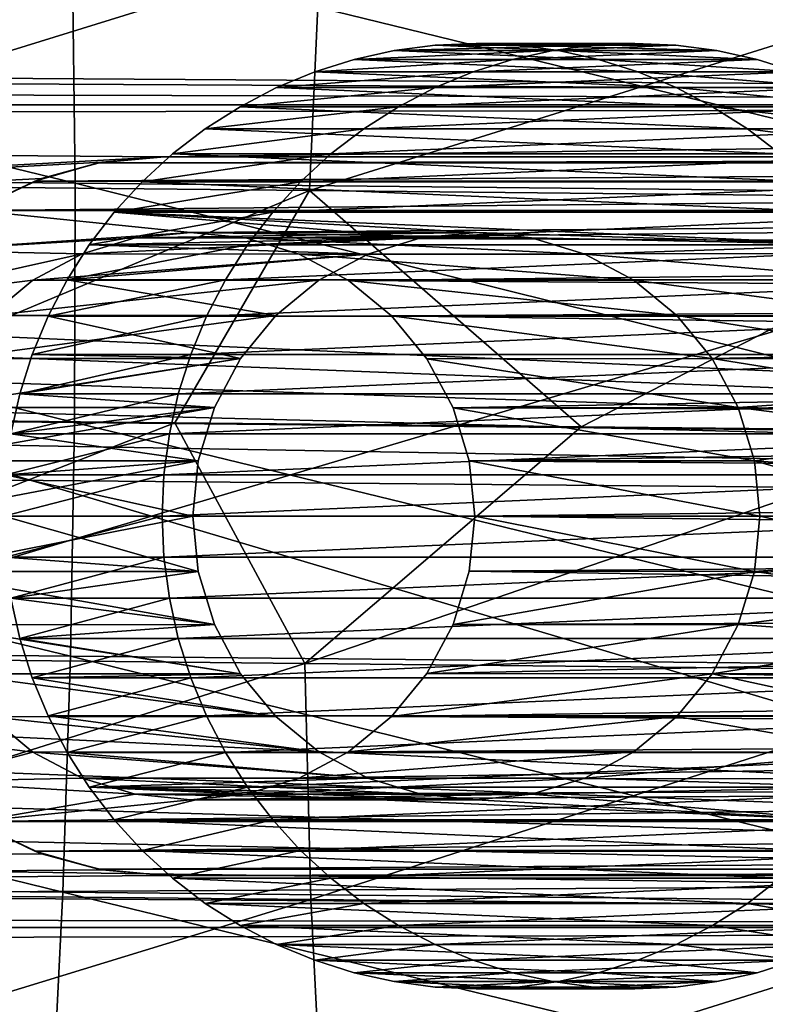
# Model space of a CAD drawing. Header units: metres. Extents: x -22 to 237, y -22 to 22.
# Tile 27 of 80: x 69.79 to 73.73, y -2.58 to 2.63. Entities that reach past the tile are written whole.
import ezdxf

# ---------------------------------------------------------------- set-up
doc = ezdxf.new("R2010")
doc.units = ezdxf.units.M
doc.layers.add('solid_KKK', color=7, linetype='CONTINUOUS')

msp = doc.modelspace()

# ---------------------------------------------------------------- linework, layer by layer
at = {"layer": 'solid_KKK'}
for points in [[(120.987495, -15, 265.399994), (120.987495, 15, 265.399994), (19.974985, 15, 265.399994)], [(120.987495, -15, 265.399994), (19.974985, 15, 265.399994), (19.974985, -15, 265.399994)], [(19.974985, -15, 250.300003), (19.974985, 15, 250.300003), (120.987495, 15, 250.300003)], [(19.974985, -15, 250.300003), (120.987495, 15, 250.300003), (120.987495, -15, 250.300003)], [(35.75, 4.327918, 130.940109), (91.050003, 4.32792, 130.940109), (91.050003, 2.17512, 130.610306)], [(35.75, 2.175119, 173.389694), (91.050003, 2.17512, 173.389694), (91.050003, 4.32792, 173.059891)], [(35.75, 4.327918, 173.059891), (35.75, 2.175119, 173.389694), (91.050003, 4.32792, 173.059891)], [(42.755779, 2.491517, 130.644852), (35.75, 4.327918, 130.940109), (91.050003, 2.17512, 130.610306)], [(64.716782, 1.815806, 641.302856), (70.078957, 1.760972, 640.820801), (64.717232, 3.064319, 641.074524)], [(70.078957, 1.760972, 640.820801), (70.063133, 3.009651, 640.593994), (64.717232, 3.064319, 641.074524)], [(67.513062, 3.009812, 620.357605), (71.373985, 2.97038, 619.730347), (67.472107, 1.761136, 620.133911)], [(71.373985, 2.97038, 619.730347), (71.317169, 1.721866, 619.509216), (67.472107, 1.761136, 620.133911)], [(75.393089, 1.706698, 639.957458), (75.361137, 2.955542, 639.733276), (70.063133, 3.009651, 640.593994)], [(70.078957, 1.760972, 640.820801), (75.393089, 1.706698, 639.957458), (70.063133, 3.009651, 640.593994)], [(71.373985, 2.97038, 619.730347), (75.180336, 2.931556, 618.829224), (71.317169, 1.721866, 619.509216)], [(75.180336, 2.931556, 618.829224), (75.107872, 1.683201, 618.611816), (71.317169, 1.721866, 619.509216)], [(71.981537, 2.490483, 216.533524), (72.819122, 2.490483, 240.518906), (73.036911, 2.5, 240.511292)], [(72.199326, 2.5, 216.525925), (71.981537, 2.490483, 216.533524), (73.036911, 2.5, 240.511292)], [(72.417114, 2.490483, 216.518311), (71.981537, 2.490483, 216.533524), (72.199326, 2.5, 216.525925)], [(72.199326, 2.5, 216.525925), (73.036911, 2.5, 240.511292), (73.2547, 2.490483, 240.503693)], [(72.417114, 2.490483, 216.518311), (72.199326, 2.5, 216.525925), (73.2547, 2.490483, 240.503693)], [(73.2547, 2.490483, 240.503693), (73.036911, 2.5, 240.511292), (72.819122, 2.490483, 240.518906)], [(43.162251, 2.423865, 130.63707), (42.755779, 2.491517, 130.644852), (91.050003, 2.17512, 130.610306)], [(71.552643, 2.414803, 216.548508), (72.390236, 2.414803, 240.533875), (72.60302, 2.46201, 240.526443)], [(71.765434, 2.46201, 216.541077), (71.552643, 2.414803, 216.548508), (72.60302, 2.46201, 240.526443)], [(72.846008, 2.414803, 216.503342), (71.552643, 2.414803, 216.548508), (71.765434, 2.46201, 216.541077)], [(71.765434, 2.46201, 216.541077), (72.60302, 2.46201, 240.526443), (72.819122, 2.490483, 240.518906)], [(71.981537, 2.490483, 216.533524), (71.765434, 2.46201, 216.541077), (72.819122, 2.490483, 240.518906)], [(72.633217, 2.46201, 216.510773), (71.765434, 2.46201, 216.541077), (71.981537, 2.490483, 216.533524)], [(72.846008, 2.414803, 216.503342), (71.765434, 2.46201, 216.541077), (72.633217, 2.46201, 216.510773)], [(72.633217, 2.46201, 216.510773), (71.981537, 2.490483, 216.533524), (72.417114, 2.490483, 216.518311)], [(73.470802, 2.46201, 240.49614), (72.60302, 2.46201, 240.526443), (72.390236, 2.414803, 240.533875)], [(73.683594, 2.414803, 240.488708), (73.470802, 2.46201, 240.49614), (72.390236, 2.414803, 240.533875)], [(72.417114, 2.490483, 216.518311), (73.2547, 2.490483, 240.503693), (73.470802, 2.46201, 240.49614)], [(72.633217, 2.46201, 216.510773), (72.417114, 2.490483, 216.518311), (73.470802, 2.46201, 240.49614)], [(73.2547, 2.490483, 240.503693), (72.819122, 2.490483, 240.518906), (72.60302, 2.46201, 240.526443)], [(73.470802, 2.46201, 240.49614), (73.2547, 2.490483, 240.503693), (72.60302, 2.46201, 240.526443)], [(72.633217, 2.46201, 216.510773), (73.470802, 2.46201, 240.49614), (73.683594, 2.414803, 240.488708)], [(72.846008, 2.414803, 216.503342), (72.633217, 2.46201, 216.510773), (73.683594, 2.414803, 240.488708)], [(43.552532, 2.290174, 130.62233), (43.162251, 2.423865, 130.63707), (91.050003, 2.17512, 130.610306)], [(71.344788, 2.349223, 216.555756), (72.182373, 2.349223, 240.541138), (72.390236, 2.414803, 240.533875)], [(71.552643, 2.414803, 216.548508), (71.344788, 2.349223, 216.555756), (72.390236, 2.414803, 240.533875)], [(73.053864, 2.349223, 216.496078), (71.344788, 2.349223, 216.555756), (71.552643, 2.414803, 216.548508)], [(73.053864, 2.349223, 216.496078), (71.552643, 2.414803, 216.548508), (72.846008, 2.414803, 216.503342)], [(73.683594, 2.414803, 240.488708), (72.390236, 2.414803, 240.533875), (72.182373, 2.349223, 240.541138)], [(73.891449, 2.349223, 240.481461), (73.683594, 2.414803, 240.488708), (72.182373, 2.349223, 240.541138)], [(72.846008, 2.414803, 216.503342), (73.683594, 2.414803, 240.488708), (73.891449, 2.349223, 240.481461)], [(73.053864, 2.349223, 216.496078), (72.846008, 2.414803, 216.503342), (73.891449, 2.349223, 240.481461)], [(71.143433, 2.265769, 216.56279), (71.981026, 2.265769, 240.548172), (72.182373, 2.349223, 240.541138)], [(71.344788, 2.349223, 216.555756), (71.143433, 2.265769, 216.56279), (72.182373, 2.349223, 240.541138)], [(73.255219, 2.265769, 216.489044), (71.143433, 2.265769, 216.56279), (71.344788, 2.349223, 216.555756)], [(73.255219, 2.265769, 216.489044), (71.344788, 2.349223, 216.555756), (73.053864, 2.349223, 216.496078)], [(73.891449, 2.349223, 240.481461), (72.182373, 2.349223, 240.541138), (71.981026, 2.265769, 240.548172)], [(74.092804, 2.265769, 240.474426), (73.891449, 2.349223, 240.481461), (71.981026, 2.265769, 240.548172)], [(73.053864, 2.349223, 216.496078), (73.891449, 2.349223, 240.481461), (74.092804, 2.265769, 240.474426)], [(73.255219, 2.265769, 216.489044), (73.053864, 2.349223, 216.496078), (74.092804, 2.265769, 240.474426)], [(43.916218, 2.09367, 130.602188), (43.552532, 2.290174, 130.62233), (91.050003, 2.17512, 130.610306)], [(70.950111, 2.165074, 216.569534), (71.787704, 2.165074, 240.554916), (71.981026, 2.265769, 240.548172)], [(71.143433, 2.265769, 216.56279), (70.950111, 2.165074, 216.569534), (71.981026, 2.265769, 240.548172)], [(73.44854, 2.165074, 216.4823), (70.950111, 2.165074, 216.569534), (71.143433, 2.265769, 216.56279)], [(73.44854, 2.165074, 216.4823), (71.143433, 2.265769, 216.56279), (73.255219, 2.265769, 216.489044)], [(74.092804, 2.265769, 240.474426), (71.981026, 2.265769, 240.548172), (71.787704, 2.165074, 240.554916)], [(74.286125, 2.165074, 240.467682), (74.092804, 2.265769, 240.474426), (71.787704, 2.165074, 240.554916)], [(73.255219, 2.265769, 216.489044), (74.092804, 2.265769, 240.474426), (74.286125, 2.165074, 240.467682)], [(73.44854, 2.165074, 216.4823), (73.255219, 2.265769, 216.489044), (74.286125, 2.165074, 240.467682)], [(35.75, 2.175119, 173.389694), (70.550003, 1.9, 173.415878), (91.050003, 2.17512, 173.389694)], [(35.75, 2.175119, 173.389694), (35.75, 0, 173.5), (70.550003, 1.9, 173.415878)], [(43.916218, 2.09367, 130.602188), (91.050003, 2.17512, 130.610306), (91.050003, 0, 130.5)], [(70.550003, 1.9, 173.415878), (85.050003, 1.9, 173.415878), (91.050003, 2.17512, 173.389694)], [(70.766289, 2.0479, 216.575958), (71.603874, 2.0479, 240.56134), (71.787704, 2.165074, 240.554916)], [(70.950111, 2.165074, 216.569534), (70.766289, 2.0479, 216.575958), (71.787704, 2.165074, 240.554916)], [(73.632362, 2.0479, 216.475876), (70.766289, 2.0479, 216.575958), (70.950111, 2.165074, 216.569534)], [(73.632362, 2.0479, 216.475876), (70.950111, 2.165074, 216.569534), (73.44854, 2.165074, 216.4823)], [(74.286125, 2.165074, 240.467682), (71.787704, 2.165074, 240.554916), (71.603874, 2.0479, 240.56134)], [(74.469948, 2.0479, 240.461258), (74.286125, 2.165074, 240.467682), (71.603874, 2.0479, 240.56134)], [(73.44854, 2.165074, 216.4823), (74.286125, 2.165074, 240.467682), (74.469948, 2.0479, 240.461258)], [(73.632362, 2.0479, 216.475876), (73.44854, 2.165074, 216.4823), (74.469948, 2.0479, 240.461258)], [(44.242939, 1.839553, 130.578842), (43.916218, 2.09367, 130.602188), (91.050003, 0, 130.5)], [(70.593361, 1.91513, 216.582001), (71.430946, 1.91513, 240.567383), (71.603874, 2.0479, 240.56134)], [(70.766289, 2.0479, 216.575958), (70.593361, 1.91513, 216.582001), (71.603874, 2.0479, 240.56134)], [(73.80529, 1.91513, 216.469833), (70.593361, 1.91513, 216.582001), (70.766289, 2.0479, 216.575958)], [(73.80529, 1.91513, 216.469833), (70.766289, 2.0479, 216.575958), (73.632362, 2.0479, 216.475876)], [(74.469948, 2.0479, 240.461258), (71.603874, 2.0479, 240.56134), (71.430946, 1.91513, 240.567383)], [(74.642876, 1.91513, 240.455215), (74.469948, 2.0479, 240.461258), (71.430946, 1.91513, 240.567383)], [(73.632362, 2.0479, 216.475876), (74.469948, 2.0479, 240.461258), (74.642876, 1.91513, 240.455215)], [(73.80529, 1.91513, 216.469833), (73.632362, 2.0479, 216.475876), (74.642876, 1.91513, 240.455215)], [(35.75, 0, 173.5), (70.220161, 1.871143, 173.418427), (70.550003, 1.9, 173.415878)], [(70.201225, 1.867707, 173.217957), (70.550003, 1.9, 173.215088), (70.220161, 1.871143, 173.418427)], [(70.201225, 1.867707, 173.217957), (85.398773, 1.867707, 173.217957), (85.050003, 1.9, 173.215088)], [(70.201225, 1.867707, 173.217957), (85.050003, 1.9, 173.215088), (70.550003, 1.9, 173.215088)], [(70.550003, 1.9, 173.215088), (70.550003, 1.9, 173.415878), (70.220161, 1.871143, 173.418427)], [(70.432632, 1.767767, 216.587616), (71.270226, 1.767767, 240.572998), (71.430946, 1.91513, 240.567383)], [(70.593361, 1.91513, 216.582001), (70.432632, 1.767767, 216.587616), (71.430946, 1.91513, 240.567383)], [(73.966019, 1.767767, 216.464218), (70.432632, 1.767767, 216.587616), (70.593361, 1.91513, 216.582001)], [(85.050003, 1.9, 173.215088), (85.050003, 1.9, 173.415878), (70.550003, 1.9, 173.415878)], [(70.550003, 1.9, 173.215088), (85.050003, 1.9, 173.215088), (70.550003, 1.9, 173.415878)], [(73.966019, 1.767767, 216.464218), (70.593361, 1.91513, 216.582001), (73.80529, 1.91513, 216.469833)], [(74.642876, 1.91513, 240.455215), (71.430946, 1.91513, 240.567383), (71.270226, 1.767767, 240.572998)], [(74.803604, 1.767767, 240.4496), (74.642876, 1.91513, 240.455215), (71.270226, 1.767767, 240.572998)], [(35.75, 0, 173.5), (69.900421, 1.785504, 173.425735), (70.220161, 1.871143, 173.418427)], [(44.523323, 1.53493, 130.554855), (44.242939, 1.839553, 130.578842), (91.050003, 0, 130.5)], [(69.864342, 1.771956, 173.226166), (70.201225, 1.867707, 173.217957), (69.900421, 1.785504, 173.425735)], [(69.864342, 1.771956, 173.226166), (85.735657, 1.771956, 173.226166), (85.398773, 1.867707, 173.217957)], [(69.864342, 1.771956, 173.226166), (85.398773, 1.867707, 173.217957), (70.201225, 1.867707, 173.217957)], [(70.201225, 1.867707, 173.217957), (70.220161, 1.871143, 173.418427), (69.900421, 1.785504, 173.425735)], [(35.75, 0, 173.5), (69.600082, 1.645496, 173.436935), (69.900421, 1.785504, 173.425735)], [(64.716782, 1.815806, 641.302856), (64.707947, 0.550181, 641.379089), (70.075569, 0.495292, 640.896545)], [(64.716782, 1.815806, 641.302856), (70.075569, 0.495292, 640.896545), (70.078957, 1.760972, 640.820801)], [(69.550323, 1.615748, 173.238632), (69.864342, 1.771956, 173.226166), (69.600082, 1.645496, 173.436935)], [(69.550323, 1.615748, 173.238632), (86.049675, 1.615748, 173.238632), (85.735657, 1.771956, 173.226166)], [(69.550323, 1.615748, 173.238632), (85.735657, 1.771956, 173.226166), (69.864342, 1.771956, 173.226166)], [(69.864342, 1.771956, 173.226166), (69.900421, 1.785504, 173.425735), (69.600082, 1.645496, 173.436935)], [(67.472107, 1.761136, 620.133911), (71.317169, 1.721866, 619.509216), (68.439026, 0.515802, 619.927551)], [(71.317169, 1.721866, 619.509216), (70.604477, 0.493687, 619.569641), (68.439026, 0.515802, 619.927551)], [(70.078957, 1.760972, 640.820801), (70.075569, 0.495292, 640.896545), (75.395088, 0.440963, 640.032349)], [(70.078957, 1.760972, 640.820801), (75.395088, 0.440963, 640.032349), (75.393089, 1.706698, 639.957458)], [(70.285362, 1.606945, 216.592758), (71.122948, 1.606945, 240.57814), (71.270226, 1.767767, 240.572998)], [(70.432632, 1.767767, 216.587616), (70.285362, 1.606945, 216.592758), (71.270226, 1.767767, 240.572998)], [(74.113289, 1.606945, 216.459076), (70.285362, 1.606945, 216.592758), (70.432632, 1.767767, 216.587616)], [(74.113289, 1.606945, 216.459076), (70.432632, 1.767767, 216.587616), (73.966019, 1.767767, 216.464218)], [(71.317169, 1.721866, 619.509216), (72.753761, 0.471753, 619.124817), (70.604477, 0.493687, 619.569641)], [(74.803604, 1.767767, 240.4496), (71.270226, 1.767767, 240.572998), (71.122948, 1.606945, 240.57814)], [(74.950874, 1.606945, 240.444458), (74.803604, 1.767767, 240.4496), (71.122948, 1.606945, 240.57814)], [(71.317169, 1.721866, 619.509216), (75.107872, 1.683201, 618.611816), (72.753761, 0.471753, 619.124817)], [(75.107872, 1.683201, 618.611816), (74.883385, 0.450036, 618.593811), (72.753761, 0.471753, 619.124817)], [(69.269989, 1.404131, 173.253662), (70.688332, 1.5, 173.247116), (69.550323, 1.615748, 173.238632)], [(69.550323, 1.615748, 173.238632), (70.688332, 1.5, 173.247116), (86.049675, 1.615748, 173.238632)], [(86.049675, 1.615748, 173.238632), (70.688332, 1.5, 173.247116), (70.981171, 1.47112, 173.24913)], [(86.049675, 1.615748, 173.238632), (70.981171, 1.47112, 173.24913), (86.330009, 1.404131, 173.253662)], [(70.285362, 1.606945, 216.592758), (71.906837, 1.471168, 216.536133), (70.152672, 1.433909, 216.597382)], [(70.152672, 1.433909, 216.597382), (70.990257, 1.433909, 240.582764), (71.122948, 1.606945, 240.57814)], [(70.285362, 1.606945, 216.592758), (70.152672, 1.433909, 216.597382), (71.122948, 1.606945, 240.57814)], [(70.285362, 1.606945, 216.592758), (72.199326, 1.5, 216.525925), (71.906837, 1.471168, 216.536133)], [(74.245979, 1.433909, 216.454453), (72.199326, 1.5, 216.525925), (70.285362, 1.606945, 216.592758)], [(74.245979, 1.433909, 216.454453), (70.285362, 1.606945, 216.592758), (74.113289, 1.606945, 216.459076)], [(74.950874, 1.606945, 240.444458), (71.122948, 1.606945, 240.57814), (70.990257, 1.433909, 240.582764)], [(75.083565, 1.433909, 240.439835), (74.950874, 1.606945, 240.444458), (70.990257, 1.433909, 240.582764)], [(44.749443, 1.188465, 130.532867), (44.523323, 1.53493, 130.554855), (91.050003, 0, 130.5)], [(69.269989, 1.404131, 173.253662), (70.395782, 1.471283, 173.24913), (70.688332, 1.5, 173.247116)], [(69.269989, 1.404131, 173.253662), (70.114578, 1.386104, 173.254852), (70.395782, 1.471283, 173.24913)], [(71.906837, 1.471168, 216.536133), (70.395782, 1.471283, 173.24913), (70.114578, 1.386104, 173.254852)], [(71.625648, 1.385814, 216.545944), (71.906837, 1.471168, 216.536133), (70.114578, 1.386104, 173.254852)], [(70.152672, 1.433909, 216.597382), (71.906837, 1.471168, 216.536133), (71.625648, 1.385814, 216.545944)], [(72.199326, 1.5, 216.525925), (70.688332, 1.5, 173.247116), (70.395782, 1.471283, 173.24913)], [(71.906837, 1.471168, 216.536133), (72.199326, 1.5, 216.525925), (70.395782, 1.471283, 173.24913)], [(72.491814, 1.471168, 216.515701), (70.981171, 1.47112, 173.24913), (70.688332, 1.5, 173.247116)], [(72.199326, 1.5, 216.525925), (72.491814, 1.471168, 216.515701), (70.688332, 1.5, 173.247116)], [(72.491814, 1.471168, 216.515701), (72.772995, 1.385814, 216.50589), (70.981171, 1.47112, 173.24913)], [(72.772995, 1.385814, 216.50589), (71.263107, 1.385628, 173.254883), (70.981171, 1.47112, 173.24913)], [(86.330009, 1.404131, 173.253662), (70.981171, 1.47112, 173.24913), (71.263107, 1.385628, 173.254883)], [(74.245979, 1.433909, 216.454453), (72.491814, 1.471168, 216.515701), (72.199326, 1.5, 216.525925)], [(74.245979, 1.433909, 216.454453), (72.772995, 1.385814, 216.50589), (72.491814, 1.471168, 216.515701)], [(70.152672, 1.433909, 216.597382), (71.625648, 1.385814, 216.545944), (70.035568, 1.249973, 216.601471)], [(70.035568, 1.249973, 216.601471), (70.873154, 1.249973, 240.586853), (70.990257, 1.433909, 240.582764)], [(70.152672, 1.433909, 216.597382), (70.035568, 1.249973, 216.601471), (70.990257, 1.433909, 240.582764)], [(75.083565, 1.433909, 240.439835), (70.990257, 1.433909, 240.582764), (70.873154, 1.249973, 240.586853)], [(75.200668, 1.249973, 240.435745), (75.083565, 1.433909, 240.439835), (70.873154, 1.249973, 240.586853)], [(74.363083, 1.249973, 216.450363), (72.772995, 1.385814, 216.50589), (74.245979, 1.433909, 216.454453)], [(69.033493, 1.144637, 173.269226), (70.114578, 1.386104, 173.254852), (69.269989, 1.404131, 173.253662)], [(69.033493, 1.144637, 173.269226), (69.855392, 1.247667, 173.263428), (70.114578, 1.386104, 173.254852)], [(71.625648, 1.385814, 216.545944), (70.114578, 1.386104, 173.254852), (69.855392, 1.247667, 173.263428)], [(71.366508, 1.24722, 216.555008), (71.625648, 1.385814, 216.545944), (69.855392, 1.247667, 173.263428)], [(70.035568, 1.249973, 216.601471), (71.625648, 1.385814, 216.545944), (71.366508, 1.24722, 216.555008)], [(86.330009, 1.404131, 173.253662), (71.263107, 1.385628, 173.254883), (71.523186, 1.2467, 173.263489)], [(72.772995, 1.385814, 216.50589), (73.032143, 1.24722, 216.496841), (71.263107, 1.385628, 173.254883)], [(73.032143, 1.24722, 216.496841), (71.523186, 1.2467, 173.263489), (71.263107, 1.385628, 173.254883)], [(86.330009, 1.404131, 173.253662), (71.523186, 1.2467, 173.263489), (86.566505, 1.144637, 173.269226)], [(74.363083, 1.249973, 216.450363), (73.032143, 1.24722, 216.496841), (72.772995, 1.385814, 216.50589)], [(70.035568, 1.249973, 216.601471), (71.139313, 1.06066, 216.562927), (69.934937, 1.056534, 216.604996)], [(69.934937, 1.056534, 216.604996), (70.772522, 1.056534, 240.590378), (70.873154, 1.249973, 240.586853)], [(70.035568, 1.249973, 216.601471), (69.934937, 1.056534, 216.604996), (70.873154, 1.249973, 240.586853)], [(70.035568, 1.249973, 216.601471), (71.366508, 1.24722, 216.555008), (71.139313, 1.06066, 216.562927)], [(75.200668, 1.249973, 240.435745), (70.873154, 1.249973, 240.586853), (70.772522, 1.056534, 240.590378)], [(75.3013, 1.056534, 240.43222), (75.200668, 1.249973, 240.435745), (70.772522, 1.056534, 240.590378)], [(74.463715, 1.056534, 216.446838), (73.032143, 1.24722, 216.496841), (74.363083, 1.249973, 216.450363)], [(69.033493, 1.144637, 173.269226), (69.628151, 1.061198, 173.273544), (69.855392, 1.247667, 173.263428)], [(71.366508, 1.24722, 216.555008), (69.855392, 1.247667, 173.263428), (69.628151, 1.061198, 173.273544)], [(71.139313, 1.06066, 216.562927), (71.366508, 1.24722, 216.555008), (69.628151, 1.061198, 173.273544)], [(73.032143, 1.24722, 216.496841), (73.259338, 1.06066, 216.488907), (71.523186, 1.2467, 173.263489)], [(73.259338, 1.06066, 216.488907), (71.751175, 1.059712, 173.273621), (71.523186, 1.2467, 173.263489)], [(86.566505, 1.144637, 173.269226), (71.523186, 1.2467, 173.263489), (71.751175, 1.059712, 173.273621)], [(74.463715, 1.056534, 216.446838), (73.259338, 1.06066, 216.488907), (73.032143, 1.24722, 216.496841)], [(44.915062, 0.81021, 130.515274), (44.749443, 1.188465, 130.532867), (91.050003, 0, 130.5)], [(86.566505, 1.144637, 173.269226), (71.751175, 1.059712, 173.273621), (86.751099, 0.846319, 173.283173)], [(71.139313, 1.06066, 216.562927), (69.628151, 1.061198, 173.273544), (69.441628, 0.833828, 173.283676)], [(70.952866, 0.833326, 216.569443), (71.139313, 1.06066, 216.562927), (69.441628, 0.833828, 173.283676)], [(69.934937, 1.056534, 216.604996), (70.952866, 0.833326, 216.569443), (69.851532, 0.855059, 216.60791)], [(69.851532, 0.855059, 216.60791), (70.689117, 0.855059, 240.593277), (70.772522, 1.056534, 240.590378)], [(69.934937, 1.056534, 216.604996), (69.851532, 0.855059, 216.60791), (70.772522, 1.056534, 240.590378)], [(69.934937, 1.056534, 216.604996), (71.139313, 1.06066, 216.562927), (70.952866, 0.833326, 216.569443)], [(75.3013, 1.056534, 240.43222), (70.772522, 1.056534, 240.590378), (70.689117, 0.855059, 240.593277)], [(75.384705, 0.855059, 240.429306), (75.3013, 1.056534, 240.43222), (70.689117, 0.855059, 240.593277)], [(73.259338, 1.06066, 216.488907), (73.445786, 0.833326, 216.482391), (71.751175, 1.059712, 173.273621)], [(73.445786, 0.833326, 216.482391), (71.93811, 0.832054, 173.283737), (71.751175, 1.059712, 173.273621)], [(86.751099, 0.846319, 173.283173), (71.751175, 1.059712, 173.273621), (71.93811, 0.832054, 173.283737)], [(74.547119, 0.855059, 216.443924), (73.445786, 0.833326, 216.482391), (73.259338, 1.06066, 216.488907)], [(74.547119, 0.855059, 216.443924), (73.259338, 1.06066, 216.488907), (74.463715, 1.056534, 216.446838)], [(70.952866, 0.833326, 216.569443), (69.441628, 0.833828, 173.283676), (69.30304, 0.574345, 173.292252)], [(70.814354, 0.574023, 216.57428), (70.952866, 0.833326, 216.569443), (69.30304, 0.574345, 173.292252)], [(69.851532, 0.855059, 216.60791), (70.952866, 0.833326, 216.569443), (69.785995, 0.647075, 216.610199)], [(69.785995, 0.647075, 216.610199), (70.623581, 0.647075, 240.595566), (70.689117, 0.855059, 240.593277)], [(69.851532, 0.855059, 216.60791), (69.785995, 0.647075, 216.610199), (70.689117, 0.855059, 240.593277)], [(69.785995, 0.647075, 216.610199), (70.952866, 0.833326, 216.569443), (70.814354, 0.574023, 216.57428)], [(75.384705, 0.855059, 240.429306), (70.689117, 0.855059, 240.593277), (70.623581, 0.647075, 240.595566)], [(75.450241, 0.647075, 240.427017), (75.384705, 0.855059, 240.429306), (70.623581, 0.647075, 240.595566)], [(86.751099, 0.846319, 173.283173), (71.93811, 0.832054, 173.283737), (72.076775, 0.57273, 173.292297)], [(73.445786, 0.833326, 216.482391), (73.584297, 0.574023, 216.477554), (71.93811, 0.832054, 173.283737)], [(86.751099, 0.846319, 173.283173), (72.076775, 0.57273, 173.292297), (86.877663, 0.519305, 173.293671)], [(74.612656, 0.647075, 216.441635), (73.445786, 0.833326, 216.482391), (74.547119, 0.855059, 216.443924)], [(74.612656, 0.647075, 216.441635), (73.584297, 0.574023, 216.477554), (73.445786, 0.833326, 216.482391)], [(45.016056, 0.410544, 130.503922), (44.915062, 0.81021, 130.515274), (91.050003, 0, 130.5)], [(73.584297, 0.574023, 216.477554), (72.076775, 0.57273, 173.292297), (71.93811, 0.832054, 173.283737)], [(69.785995, 0.647075, 216.610199), (70.814354, 0.574023, 216.57428), (69.738815, 0.434157, 216.611847)], [(69.738815, 0.434157, 216.611847), (70.576401, 0.434157, 240.597214), (70.623581, 0.647075, 240.595566)], [(69.785995, 0.647075, 216.610199), (69.738815, 0.434157, 216.611847), (70.623581, 0.647075, 240.595566)], [(75.450241, 0.647075, 240.427017), (70.623581, 0.647075, 240.595566), (70.576401, 0.434157, 240.597214)], [(75.497421, 0.434157, 240.425369), (75.450241, 0.647075, 240.427017), (70.576401, 0.434157, 240.597214)], [(74.659836, 0.434157, 216.440002), (73.584297, 0.574023, 216.477554), (74.612656, 0.647075, 216.441635)], [(70.814354, 0.574023, 216.57428), (69.30304, 0.574345, 173.292252), (69.217728, 0.292787, 173.297989)], [(70.72905, 0.292667, 216.577255), (70.814354, 0.574023, 216.57428), (69.217728, 0.292787, 173.297989)], [(69.738815, 0.434157, 216.611847), (70.814354, 0.574023, 216.57428), (70.72905, 0.292667, 216.577255)], [(73.584297, 0.574023, 216.477554), (73.669594, 0.292667, 216.474579), (72.076775, 0.57273, 173.292297)], [(74.659836, 0.434157, 216.440002), (73.669594, 0.292667, 216.474579), (73.584297, 0.574023, 216.477554)], [(64.69136, -0.685103, 641.30603), (70.053795, -0.73994, 640.823975), (64.707947, 0.550181, 641.379089)], [(70.053795, -0.73994, 640.823975), (70.075569, 0.495292, 640.896545), (64.707947, 0.550181, 641.379089)], [(73.669594, 0.292667, 216.474579), (72.16201, 0.291823, 173.298004), (72.076775, 0.57273, 173.292297)], [(86.877663, 0.519305, 173.293671), (72.076775, 0.57273, 173.292297), (72.16201, 0.291823, 173.298004)], [(68.439026, 0.515802, 619.927551), (70.604477, 0.493687, 619.569641), (67.446945, -0.739776, 620.137024)], [(70.604477, 0.493687, 619.569641), (71.292259, -0.779048, 619.512329), (67.446945, -0.739776, 620.137024)], [(70.053795, -0.73994, 640.823975), (75.368187, -0.794216, 639.960571), (70.075569, 0.495292, 640.896545)], [(75.368187, -0.794216, 639.960571), (75.395088, 0.440963, 640.032349), (70.075569, 0.495292, 640.896545)], [(70.604477, 0.493687, 619.569641), (72.753761, 0.471753, 619.124817), (71.292259, -0.779048, 619.512329)], [(72.753761, 0.471753, 619.124817), (74.883385, 0.450036, 618.593811), (71.292259, -0.779048, 619.512329)], [(86.877663, 0.519305, 173.293671), (72.16201, 0.291823, 173.298004), (86.941925, 0.175002, 173.299286)], [(69.738815, 0.434157, 216.611847), (70.72905, 0.292667, 216.577255), (69.710358, 0.217932, 216.612839)], [(69.710358, 0.217932, 216.612839), (70.547951, 0.217932, 240.598221), (70.576401, 0.434157, 240.597214)], [(69.738815, 0.434157, 216.611847), (69.710358, 0.217932, 216.612839), (70.576401, 0.434157, 240.597214)], [(75.497421, 0.434157, 240.425369), (70.576401, 0.434157, 240.597214), (70.547951, 0.217932, 240.598221)], [(75.525879, 0.217932, 240.424377), (75.497421, 0.434157, 240.425369), (70.547951, 0.217932, 240.598221)], [(74.883385, 0.450036, 618.593811), (75.083214, -0.817716, 618.614868), (71.292259, -0.779048, 619.512329)], [(74.688293, 0.217932, 216.438995), (73.669594, 0.292667, 216.474579), (74.659836, 0.434157, 216.440002)], [(45.016056, 0.410544, 130.503922), (91.050003, 0, 130.5), (45.049999, 0, 130.5)], [(70.72905, 0.292667, 216.577255), (69.217728, 0.292787, 173.297989), (69.188927, 0, 173.300003)], [(70.72905, 0.292667, 216.577255), (69.188927, 0, 173.300003), (70.700241, 0, 216.578262)], [(69.710358, 0.217932, 216.612839), (70.72905, 0.292667, 216.577255), (70.700241, 0, 216.578262)], [(73.669594, 0.292667, 216.474579), (73.69841, 0, 216.473572), (72.16201, 0.291823, 173.298004)], [(72.16201, 0.291823, 173.298004), (73.69841, 0, 216.473572), (72.190758, 0, 173.300003)], [(86.941925, 0.175002, 173.299286), (72.16201, 0.291823, 173.298004), (72.190758, 0, 173.300003)], [(74.6978, 0, 216.438675), (73.69841, 0, 216.473572), (73.669594, 0.292667, 216.474579)], [(74.6978, 0, 216.438675), (73.669594, 0.292667, 216.474579), (74.688293, 0.217932, 216.438995)], [(69.710358, 0.217932, 216.612839), (70.700241, 0, 216.578262), (69.700851, 0, 216.613159)], [(69.700851, 0, 216.613159), (70.538437, 0, 240.598541), (70.547951, 0.217932, 240.598221)], [(69.710358, 0.217932, 216.612839), (69.700851, 0, 216.613159), (70.547951, 0.217932, 240.598221)], [(75.525879, 0.217932, 240.424377), (70.547951, 0.217932, 240.598221), (70.538437, 0, 240.598541)], [(75.535393, 0, 240.424042), (75.525879, 0.217932, 240.424377), (70.538437, 0, 240.598541)], [(86.941925, 0.175002, 173.299286), (72.190758, 0, 173.300003), (86.941925, -0.175012, 173.299286)], [(45.016064, -0.410486, 130.503922), (45.049999, 0, 130.5), (91.050003, -2.17512, 130.610306)], [(91.050003, -2.17512, 130.610306), (45.049999, 0, 130.5), (91.050003, 0, 130.5)], [(70.700241, 0, 216.578262), (69.188927, 0, 173.300003), (69.217728, -0.292787, 173.297989)], [(70.72905, -0.292667, 216.577255), (70.700241, 0, 216.578262), (69.217728, -0.292787, 173.297989)], [(69.700851, 0, 216.613159), (70.700241, 0, 216.578262), (70.72905, -0.292667, 216.577255)], [(69.710358, -0.217932, 216.612839), (69.700851, 0, 216.613159), (70.72905, -0.292667, 216.577255)], [(69.710358, -0.217932, 216.612839), (70.538437, 0, 240.598541), (69.700851, 0, 216.613159)], [(69.710358, -0.217932, 216.612839), (70.547951, -0.217932, 240.598221), (70.538437, 0, 240.598541)], [(70.547951, -0.217932, 240.598221), (75.535393, 0, 240.424042), (70.538437, 0, 240.598541)], [(70.547951, -0.217932, 240.598221), (75.525879, -0.217932, 240.424377), (75.535393, 0, 240.424042)], [(73.669594, -0.292667, 216.474579), (72.16201, -0.291823, 173.298004), (72.190758, 0, 173.300003)], [(86.941925, -0.175012, 173.299286), (72.190758, 0, 173.300003), (72.16201, -0.291823, 173.298004)], [(73.69841, 0, 216.473572), (73.669594, -0.292667, 216.474579), (72.190758, 0, 173.300003)], [(74.688293, -0.217932, 216.438995), (73.669594, -0.292667, 216.474579), (73.69841, 0, 216.473572)], [(74.688293, -0.217932, 216.438995), (73.69841, 0, 216.473572), (74.6978, 0, 216.438675)], [(86.941925, -0.175012, 173.299286), (72.16201, -0.291823, 173.298004), (86.877655, -0.519315, 173.293671)], [(69.738815, -0.434157, 216.611847), (69.710358, -0.217932, 216.612839), (70.72905, -0.292667, 216.577255)], [(69.738815, -0.434157, 216.611847), (70.547951, -0.217932, 240.598221), (69.710358, -0.217932, 216.612839)], [(69.738815, -0.434157, 216.611847), (70.576401, -0.434157, 240.597214), (70.547951, -0.217932, 240.598221)], [(70.547951, -0.217932, 240.598221), (70.576401, -0.434157, 240.597214), (75.525879, -0.217932, 240.424377)], [(70.576401, -0.434157, 240.597214), (75.497421, -0.434157, 240.425369), (75.525879, -0.217932, 240.424377)], [(74.688293, -0.217932, 216.438995), (74.659836, -0.434157, 216.440002), (73.669594, -0.292667, 216.474579)], [(70.814354, -0.574023, 216.57428), (70.72905, -0.292667, 216.577255), (69.217728, -0.292787, 173.297989)], [(70.814354, -0.574023, 216.57428), (69.217728, -0.292787, 173.297989), (69.30304, -0.574345, 173.292252)], [(69.738815, -0.434157, 216.611847), (70.72905, -0.292667, 216.577255), (70.814354, -0.574023, 216.57428)], [(73.669594, -0.292667, 216.474579), (72.076775, -0.57273, 173.292297), (72.16201, -0.291823, 173.298004)], [(86.877655, -0.519315, 173.293671), (72.16201, -0.291823, 173.298004), (72.076775, -0.57273, 173.292297)], [(73.669594, -0.292667, 216.474579), (73.584297, -0.574023, 216.477554), (72.076775, -0.57273, 173.292297)], [(74.659836, -0.434157, 216.440002), (73.584297, -0.574023, 216.477554), (73.669594, -0.292667, 216.474579)], [(44.915089, -0.810131, 130.515274), (45.016064, -0.410486, 130.503922), (91.050003, -2.17512, 130.610306)], [(69.785995, -0.647075, 216.610199), (69.738815, -0.434157, 216.611847), (70.814354, -0.574023, 216.57428)], [(69.785995, -0.647075, 216.610199), (70.576401, -0.434157, 240.597214), (69.738815, -0.434157, 216.611847)], [(69.785995, -0.647075, 216.610199), (70.623581, -0.647075, 240.595566), (70.576401, -0.434157, 240.597214)], [(70.576401, -0.434157, 240.597214), (70.623581, -0.647075, 240.595566), (75.497421, -0.434157, 240.425369)], [(70.623581, -0.647075, 240.595566), (75.450241, -0.647075, 240.427017), (75.497421, -0.434157, 240.425369)], [(74.659836, -0.434157, 216.440002), (74.612656, -0.647075, 216.441635), (73.584297, -0.574023, 216.477554)], [(86.877655, -0.519315, 173.293671), (72.076775, -0.57273, 173.292297), (71.93811, -0.832053, 173.283737)], [(86.877655, -0.519315, 173.293671), (71.93811, -0.832053, 173.283737), (86.751099, -0.846325, 173.283173)], [(73.584297, -0.574023, 216.477554), (71.93811, -0.832053, 173.283737), (72.076775, -0.57273, 173.292297)], [(70.952866, -0.833326, 216.569443), (70.814354, -0.574023, 216.57428), (69.30304, -0.574345, 173.292252)], [(70.952866, -0.833326, 216.569443), (69.30304, -0.574345, 173.292252), (69.441628, -0.833829, 173.283676)], [(69.785995, -0.647075, 216.610199), (70.814354, -0.574023, 216.57428), (70.952866, -0.833326, 216.569443)], [(73.584297, -0.574023, 216.477554), (73.445786, -0.833326, 216.482391), (71.93811, -0.832053, 173.283737)], [(74.612656, -0.647075, 216.441635), (73.445786, -0.833326, 216.482391), (73.584297, -0.574023, 216.477554)], [(69.851532, -0.855059, 216.60791), (69.785995, -0.647075, 216.610199), (70.952866, -0.833326, 216.569443)], [(69.851532, -0.855059, 216.60791), (70.623581, -0.647075, 240.595566), (69.785995, -0.647075, 216.610199)], [(69.851532, -0.855059, 216.60791), (70.689117, -0.855059, 240.593277), (70.623581, -0.647075, 240.595566)], [(70.623581, -0.647075, 240.595566), (70.689117, -0.855059, 240.593277), (75.450241, -0.647075, 240.427017)], [(70.689117, -0.855059, 240.593277), (75.384705, -0.855059, 240.429306), (75.450241, -0.647075, 240.427017)], [(74.612656, -0.647075, 216.441635), (74.547119, -0.855059, 216.443924), (73.445786, -0.833326, 216.482391)], [(64.666428, -1.933943, 641.080872), (70.012848, -1.988616, 640.600281), (64.69136, -0.685103, 641.30603)], [(70.012848, -1.988616, 640.600281), (70.053795, -0.73994, 640.823975), (64.69136, -0.685103, 641.30603)], [(67.446945, -0.739776, 620.137024), (71.292259, -0.779048, 619.512329), (67.462769, -1.988455, 620.363892)], [(71.292259, -0.779048, 619.512329), (71.324211, -2.027892, 619.736572), (67.462769, -1.988455, 620.363892)], [(70.012848, -1.988616, 640.600281), (75.311363, -2.04273, 639.739502), (70.053795, -0.73994, 640.823975)], [(75.311363, -2.04273, 639.739502), (75.368187, -0.794216, 639.960571), (70.053795, -0.73994, 640.823975)], [(71.292259, -0.779048, 619.512329), (75.083214, -0.817716, 618.614868), (71.324211, -2.027892, 619.736572)], [(44.749489, -1.188375, 130.532867), (44.915089, -0.810131, 130.515274), (91.050003, -2.17512, 130.610306)], [(75.083214, -0.817716, 618.614868), (75.131058, -2.066722, 618.835327), (71.324211, -2.027892, 619.736572)], [(73.445786, -0.833326, 216.482391), (71.751175, -1.059711, 173.273621), (71.93811, -0.832053, 173.283737)], [(86.751099, -0.846325, 173.283173), (71.93811, -0.832053, 173.283737), (71.751175, -1.059711, 173.273621)], [(71.139313, -1.06066, 216.562927), (70.952866, -0.833326, 216.569443), (69.441628, -0.833829, 173.283676)], [(71.139313, -1.06066, 216.562927), (69.441628, -0.833829, 173.283676), (69.628151, -1.061199, 173.273544)], [(69.851532, -0.855059, 216.60791), (70.952866, -0.833326, 216.569443), (71.139313, -1.06066, 216.562927)], [(69.934937, -1.056534, 216.604996), (69.851532, -0.855059, 216.60791), (71.139313, -1.06066, 216.562927)], [(69.934937, -1.056534, 216.604996), (70.689117, -0.855059, 240.593277), (69.851532, -0.855059, 216.60791)], [(69.934937, -1.056534, 216.604996), (70.772522, -1.056534, 240.590378), (70.689117, -0.855059, 240.593277)], [(70.689117, -0.855059, 240.593277), (70.772522, -1.056534, 240.590378), (75.384705, -0.855059, 240.429306)], [(70.772522, -1.056534, 240.590378), (75.3013, -1.056534, 240.43222), (75.384705, -0.855059, 240.429306)], [(73.445786, -0.833326, 216.482391), (73.259338, -1.06066, 216.488907), (71.751175, -1.059711, 173.273621)], [(86.751099, -0.846325, 173.283173), (71.751175, -1.059711, 173.273621), (86.566505, -1.144639, 173.269226)], [(74.463715, -1.056534, 216.446838), (73.259338, -1.06066, 216.488907), (73.445786, -0.833326, 216.482391)], [(74.547119, -0.855059, 216.443924), (74.463715, -1.056534, 216.446838), (73.445786, -0.833326, 216.482391)], [(69.033501, -1.144639, 173.269226), (69.8554, -1.247668, 173.263428), (69.628151, -1.061199, 173.273544)], [(71.366508, -1.24722, 216.555008), (71.139313, -1.06066, 216.562927), (69.628151, -1.061199, 173.273544)], [(71.366508, -1.24722, 216.555008), (69.628151, -1.061199, 173.273544), (69.8554, -1.247668, 173.263428)], [(69.934937, -1.056534, 216.604996), (71.139313, -1.06066, 216.562927), (71.366508, -1.24722, 216.555008)], [(70.035568, -1.249973, 216.601471), (69.934937, -1.056534, 216.604996), (71.366508, -1.24722, 216.555008)], [(70.035568, -1.249973, 216.601471), (70.772522, -1.056534, 240.590378), (69.934937, -1.056534, 216.604996)], [(70.035568, -1.249973, 216.601471), (70.873154, -1.249973, 240.586853), (70.772522, -1.056534, 240.590378)], [(70.772522, -1.056534, 240.590378), (70.873154, -1.249973, 240.586853), (75.3013, -1.056534, 240.43222)], [(70.873154, -1.249973, 240.586853), (75.200668, -1.249973, 240.435745), (75.3013, -1.056534, 240.43222)], [(73.259338, -1.06066, 216.488907), (71.523186, -1.246699, 173.263489), (71.751175, -1.059711, 173.273621)], [(86.566505, -1.144639, 173.269226), (71.751175, -1.059711, 173.273621), (71.523186, -1.246699, 173.263489)], [(73.259338, -1.06066, 216.488907), (73.032143, -1.24722, 216.496841), (71.523186, -1.246699, 173.263489)], [(74.363083, -1.249973, 216.450363), (73.032143, -1.24722, 216.496841), (73.259338, -1.06066, 216.488907)], [(74.463715, -1.056534, 216.446838), (74.363083, -1.249973, 216.450363), (73.259338, -1.06066, 216.488907)], [(69.269997, -1.404133, 173.253662), (69.8554, -1.247668, 173.263428), (69.033501, -1.144639, 173.269226)], [(86.566505, -1.144639, 173.269226), (71.523186, -1.246699, 173.263489), (71.263107, -1.385628, 173.254883)], [(86.566505, -1.144639, 173.269226), (71.263107, -1.385628, 173.254883), (86.330009, -1.404133, 173.253662)], [(44.523411, -1.534812, 130.554855), (44.749489, -1.188375, 130.532867), (91.050003, -2.17512, 130.610306)], [(69.269997, -1.404133, 173.253662), (70.114578, -1.386105, 173.254852), (69.8554, -1.247668, 173.263428)], [(71.625648, -1.385814, 216.545944), (71.366508, -1.24722, 216.555008), (69.8554, -1.247668, 173.263428)], [(71.625648, -1.385814, 216.545944), (69.8554, -1.247668, 173.263428), (70.114578, -1.386105, 173.254852)], [(70.035568, -1.249973, 216.601471), (71.366508, -1.24722, 216.555008), (71.625648, -1.385814, 216.545944)], [(73.032143, -1.24722, 216.496841), (71.263107, -1.385628, 173.254883), (71.523186, -1.246699, 173.263489)], [(73.032143, -1.24722, 216.496841), (72.772995, -1.385814, 216.50589), (71.263107, -1.385628, 173.254883)], [(74.363083, -1.249973, 216.450363), (72.772995, -1.385814, 216.50589), (73.032143, -1.24722, 216.496841)], [(70.152672, -1.433909, 216.597382), (70.035568, -1.249973, 216.601471), (71.625648, -1.385814, 216.545944)], [(70.152672, -1.433909, 216.597382), (70.873154, -1.249973, 240.586853), (70.035568, -1.249973, 216.601471)], [(70.152672, -1.433909, 216.597382), (70.990257, -1.433909, 240.582764), (70.873154, -1.249973, 240.586853)], [(70.873154, -1.249973, 240.586853), (70.990257, -1.433909, 240.582764), (75.200668, -1.249973, 240.435745)], [(70.990257, -1.433909, 240.582764), (75.083565, -1.433909, 240.439835), (75.200668, -1.249973, 240.435745)], [(74.363083, -1.249973, 216.450363), (74.245979, -1.433909, 216.454453), (72.772995, -1.385814, 216.50589)], [(69.269997, -1.404133, 173.253662), (70.395782, -1.471283, 173.24913), (70.114578, -1.386105, 173.254852)], [(69.550323, -1.615749, 173.238632), (70.395782, -1.471283, 173.24913), (69.269997, -1.404133, 173.253662)], [(69.550323, -1.615749, 173.238632), (86.330009, -1.404133, 173.253662), (70.688332, -1.5, 173.247116)], [(69.550323, -1.615749, 173.238632), (86.049675, -1.615749, 173.238632), (86.330009, -1.404133, 173.253662)], [(71.906837, -1.471168, 216.536133), (71.625648, -1.385814, 216.545944), (70.114578, -1.386105, 173.254852)], [(71.906837, -1.471168, 216.536133), (70.114578, -1.386105, 173.254852), (70.395782, -1.471283, 173.24913)], [(70.152672, -1.433909, 216.597382), (71.625648, -1.385814, 216.545944), (71.906837, -1.471168, 216.536133)], [(86.330009, -1.404133, 173.253662), (70.981171, -1.47112, 173.24913), (70.688332, -1.5, 173.247116)], [(72.772995, -1.385814, 216.50589), (70.981171, -1.47112, 173.24913), (71.263107, -1.385628, 173.254883)], [(86.330009, -1.404133, 173.253662), (71.263107, -1.385628, 173.254883), (70.981171, -1.47112, 173.24913)], [(72.772995, -1.385814, 216.50589), (72.491814, -1.471168, 216.515701), (70.981171, -1.47112, 173.24913)], [(74.245979, -1.433909, 216.454453), (72.491814, -1.471168, 216.515701), (72.772995, -1.385814, 216.50589)], [(70.152672, -1.433909, 216.597382), (71.906837, -1.471168, 216.536133), (72.199326, -1.5, 216.525925)], [(74.113289, -1.606945, 216.459076), (70.152672, -1.433909, 216.597382), (72.199326, -1.5, 216.525925)], [(70.285362, -1.606945, 216.592758), (70.990257, -1.433909, 240.582764), (70.152672, -1.433909, 216.597382)], [(74.113289, -1.606945, 216.459076), (70.285362, -1.606945, 216.592758), (70.152672, -1.433909, 216.597382)], [(70.285362, -1.606945, 216.592758), (71.122948, -1.606945, 240.57814), (70.990257, -1.433909, 240.582764)], [(70.990257, -1.433909, 240.582764), (71.122948, -1.606945, 240.57814), (75.083565, -1.433909, 240.439835)], [(71.122948, -1.606945, 240.57814), (74.950874, -1.606945, 240.444458), (75.083565, -1.433909, 240.439835)], [(74.245979, -1.433909, 216.454453), (74.113289, -1.606945, 216.459076), (72.491814, -1.471168, 216.515701)], [(69.550323, -1.615749, 173.238632), (70.688332, -1.5, 173.247116), (70.395782, -1.471283, 173.24913)], [(72.199326, -1.5, 216.525925), (71.906837, -1.471168, 216.536133), (70.395782, -1.471283, 173.24913)], [(72.199326, -1.5, 216.525925), (70.395782, -1.471283, 173.24913), (70.688332, -1.5, 173.247116)], [(72.491814, -1.471168, 216.515701), (70.688332, -1.5, 173.247116), (70.981171, -1.47112, 173.24913)], [(72.491814, -1.471168, 216.515701), (72.199326, -1.5, 216.525925), (70.688332, -1.5, 173.247116)], [(74.113289, -1.606945, 216.459076), (72.199326, -1.5, 216.525925), (72.491814, -1.471168, 216.515701)], [(44.243084, -1.839418, 130.578827), (44.523411, -1.534812, 130.554855), (91.050003, -2.17512, 130.610306)], [(70.432632, -1.767767, 216.587616), (71.122948, -1.606945, 240.57814), (70.285362, -1.606945, 216.592758)], [(73.966019, -1.767767, 216.464218), (70.432632, -1.767767, 216.587616), (70.285362, -1.606945, 216.592758)], [(74.113289, -1.606945, 216.459076), (73.966019, -1.767767, 216.464218), (70.285362, -1.606945, 216.592758)], [(70.432632, -1.767767, 216.587616), (71.270226, -1.767767, 240.572998), (71.122948, -1.606945, 240.57814)], [(71.122948, -1.606945, 240.57814), (71.270226, -1.767767, 240.572998), (74.950874, -1.606945, 240.444458)], [(71.270226, -1.767767, 240.572998), (74.803604, -1.767767, 240.4496), (74.950874, -1.606945, 240.444458)], [(69.900887, -1.78567, 173.42572), (69.600616, -1.645805, 173.43692), (35.75, -2.175119, 173.389694)], [(69.864342, -1.771956, 173.226166), (69.550323, -1.615749, 173.238632), (69.600616, -1.645805, 173.43692)], [(69.864342, -1.771956, 173.226166), (86.049675, -1.615749, 173.238632), (69.550323, -1.615749, 173.238632)], [(69.864342, -1.771956, 173.226166), (69.600616, -1.645805, 173.43692), (69.900887, -1.78567, 173.42572)], [(69.864342, -1.771956, 173.226166), (85.735657, -1.771955, 173.226166), (86.049675, -1.615749, 173.238632)], [(70.593361, -1.91513, 216.582001), (71.270226, -1.767767, 240.572998), (70.432632, -1.767767, 216.587616)], [(73.80529, -1.91513, 216.469833), (70.593361, -1.91513, 216.582001), (70.432632, -1.767767, 216.587616)], [(73.966019, -1.767767, 216.464218), (73.80529, -1.91513, 216.469833), (70.432632, -1.767767, 216.587616)], [(70.593361, -1.91513, 216.582001), (71.430946, -1.91513, 240.567383), (71.270226, -1.767767, 240.572998)], [(71.270226, -1.767767, 240.572998), (71.430946, -1.91513, 240.567383), (74.803604, -1.767767, 240.4496)], [(71.430946, -1.91513, 240.567383), (74.642876, -1.91513, 240.455215), (74.803604, -1.767767, 240.4496)], [(70.22049, -1.871203, 173.418411), (69.900887, -1.78567, 173.42572), (35.75, -2.175119, 173.389694)], [(70.201225, -1.867707, 173.217957), (85.735657, -1.771955, 173.226166), (69.864342, -1.771956, 173.226166)], [(70.201225, -1.867707, 173.217957), (69.864342, -1.771956, 173.226166), (69.900887, -1.78567, 173.42572)], [(70.201225, -1.867707, 173.217957), (69.900887, -1.78567, 173.42572), (70.22049, -1.871203, 173.418411)], [(70.201225, -1.867707, 173.217957), (85.398773, -1.867707, 173.217957), (85.735657, -1.771955, 173.226166)], [(70.550003, -1.9, 173.415878), (70.22049, -1.871203, 173.418411), (35.75, -2.175119, 173.389694)], [(43.916397, -2.093553, 130.602173), (44.243084, -1.839418, 130.578827), (91.050003, -2.17512, 130.610306)], [(70.201225, -1.867707, 173.217957), (70.22049, -1.871203, 173.418411), (70.550003, -1.9, 173.415878)], [(70.201225, -1.867707, 173.217957), (70.550003, -1.9, 173.415878), (70.550003, -1.9, 173.215088)], [(70.201225, -1.867707, 173.217957), (70.550003, -1.9, 173.215088), (85.398773, -1.867707, 173.217957)], [(70.550003, -1.9, 173.215088), (85.050003, -1.9, 173.215088), (85.398773, -1.867707, 173.217957)], [(85.050003, -1.9, 173.415878), (70.550003, -1.9, 173.415878), (35.75, -2.175119, 173.389694)], [(91.050003, -2.17512, 173.389694), (85.050003, -1.9, 173.415878), (35.75, -2.175119, 173.389694)], [(70.550003, -1.9, 173.215088), (70.550003, -1.9, 173.415878), (85.050003, -1.9, 173.415878)], [(70.550003, -1.9, 173.215088), (85.050003, -1.9, 173.415878), (85.050003, -1.9, 173.215088)], [(70.766289, -2.0479, 216.575958), (71.430946, -1.91513, 240.567383), (70.593361, -1.91513, 216.582001)], [(73.632362, -2.0479, 216.475876), (70.766289, -2.0479, 216.575958), (70.593361, -1.91513, 216.582001)], [(73.80529, -1.91513, 216.469833), (73.632362, -2.0479, 216.475876), (70.593361, -1.91513, 216.582001)], [(70.766289, -2.0479, 216.575958), (71.603874, -2.0479, 240.56134), (71.430946, -1.91513, 240.567383)], [(71.430946, -1.91513, 240.567383), (71.603874, -2.0479, 240.56134), (74.642876, -1.91513, 240.455215)], [(71.603874, -2.0479, 240.56134), (74.469948, -2.0479, 240.461258), (74.642876, -1.91513, 240.455215)], [(73.80529, -1.91513, 216.469833), (74.469948, -2.0479, 240.461258), (73.632362, -2.0479, 216.475876)], [(64.633827, -3.146373, 640.706909), (69.953636, -3.200774, 640.228699), (64.666428, -1.933943, 641.080872)], [(69.953636, -3.200774, 640.228699), (70.012848, -1.988616, 640.600281), (64.666428, -1.933943, 641.080872)], [(67.462769, -1.988455, 620.363892), (71.324211, -2.027892, 619.736572), (67.497589, -3.20062, 620.738525)], [(71.324211, -2.027892, 619.736572), (71.385651, -3.240329, 620.106873), (67.497589, -3.20062, 620.738525)], [(69.953636, -3.200774, 640.228699), (75.225777, -3.254619, 639.372192), (70.012848, -1.988616, 640.600281)], [(75.225777, -3.254619, 639.372192), (75.311363, -2.04273, 639.739502), (70.012848, -1.988616, 640.600281)], [(71.324211, -2.027892, 619.736572), (75.131058, -2.066722, 618.835327), (71.385651, -3.240329, 620.106873)], [(70.950111, -2.165074, 216.569534), (71.603874, -2.0479, 240.56134), (70.766289, -2.0479, 216.575958)], [(73.44854, -2.165074, 216.4823), (70.950111, -2.165074, 216.569534), (70.766289, -2.0479, 216.575958)], [(73.632362, -2.0479, 216.475876), (73.44854, -2.165074, 216.4823), (70.766289, -2.0479, 216.575958)], [(70.950111, -2.165074, 216.569534), (71.787704, -2.165074, 240.554916), (71.603874, -2.0479, 240.56134)], [(75.131058, -2.066722, 618.835327), (75.218742, -3.279426, 619.199402), (71.385651, -3.240329, 620.106873)], [(71.603874, -2.0479, 240.56134), (71.787704, -2.165074, 240.554916), (74.469948, -2.0479, 240.461258)], [(71.787704, -2.165074, 240.554916), (74.286125, -2.165074, 240.467682), (74.469948, -2.0479, 240.461258)], [(73.632362, -2.0479, 216.475876), (74.286125, -2.165074, 240.467682), (73.44854, -2.165074, 216.4823)], [(73.632362, -2.0479, 216.475876), (74.469948, -2.0479, 240.461258), (74.286125, -2.165074, 240.467682)], [(43.552734, -2.290085, 130.622314), (43.916397, -2.093553, 130.602173), (91.050003, -2.17512, 130.610306)], [(91.050003, -2.17512, 173.389694), (35.75, -2.175119, 173.389694), (35.75, -4.327918, 173.059891)], [(91.050003, -4.32792, 173.059891), (91.050003, -2.17512, 173.389694), (35.75, -4.327918, 173.059891)], [(43.552734, -2.290085, 130.622314), (91.050003, -2.17512, 130.610306), (91.050003, -4.32792, 130.940109)], [(71.143433, -2.265769, 216.56279), (71.787704, -2.165074, 240.554916), (70.950111, -2.165074, 216.569534)], [(73.255219, -2.265769, 216.489044), (71.143433, -2.265769, 216.56279), (70.950111, -2.165074, 216.569534)], [(73.44854, -2.165074, 216.4823), (73.255219, -2.265769, 216.489044), (70.950111, -2.165074, 216.569534)], [(71.143433, -2.265769, 216.56279), (71.981026, -2.265769, 240.548172), (71.787704, -2.165074, 240.554916)], [(71.787704, -2.165074, 240.554916), (71.981026, -2.265769, 240.548172), (74.286125, -2.165074, 240.467682)], [(71.981026, -2.265769, 240.548172), (74.092804, -2.265769, 240.474426), (74.286125, -2.165074, 240.467682)], [(73.44854, -2.165074, 216.4823), (74.092804, -2.265769, 240.474426), (73.255219, -2.265769, 216.489044)], [(73.44854, -2.165074, 216.4823), (74.286125, -2.165074, 240.467682), (74.092804, -2.265769, 240.474426)], [(43.162518, -2.423792, 130.637054), (43.552734, -2.290085, 130.622314), (91.050003, -4.32792, 130.940109)], [(71.344788, -2.349223, 216.555756), (71.981026, -2.265769, 240.548172), (71.143433, -2.265769, 216.56279)], [(73.053864, -2.349223, 216.496078), (71.344788, -2.349223, 216.555756), (71.143433, -2.265769, 216.56279)], [(73.255219, -2.265769, 216.489044), (73.053864, -2.349223, 216.496078), (71.143433, -2.265769, 216.56279)], [(71.344788, -2.349223, 216.555756), (72.182373, -2.349223, 240.541138), (71.981026, -2.265769, 240.548172)], [(71.981026, -2.265769, 240.548172), (72.182373, -2.349223, 240.541138), (74.092804, -2.265769, 240.474426)], [(72.182373, -2.349223, 240.541138), (73.891449, -2.349223, 240.481461), (74.092804, -2.265769, 240.474426)], [(73.255219, -2.265769, 216.489044), (73.891449, -2.349223, 240.481461), (73.053864, -2.349223, 216.496078)], [(73.255219, -2.265769, 216.489044), (74.092804, -2.265769, 240.474426), (73.891449, -2.349223, 240.481461)], [(71.552643, -2.414803, 216.548508), (72.182373, -2.349223, 240.541138), (71.344788, -2.349223, 216.555756)], [(72.846008, -2.414803, 216.503342), (71.552643, -2.414803, 216.548508), (71.344788, -2.349223, 216.555756)], [(73.053864, -2.349223, 216.496078), (72.846008, -2.414803, 216.503342), (71.344788, -2.349223, 216.555756)], [(71.552643, -2.414803, 216.548508), (72.390236, -2.414803, 240.533875), (72.182373, -2.349223, 240.541138)], [(72.182373, -2.349223, 240.541138), (72.390236, -2.414803, 240.533875), (73.891449, -2.349223, 240.481461)], [(72.390236, -2.414803, 240.533875), (73.683594, -2.414803, 240.488708), (73.891449, -2.349223, 240.481461)], [(73.053864, -2.349223, 216.496078), (73.683594, -2.414803, 240.488708), (72.846008, -2.414803, 216.503342)], [(73.053864, -2.349223, 216.496078), (73.891449, -2.349223, 240.481461), (73.683594, -2.414803, 240.488708)], [(42.756168, -2.491481, 130.644852), (43.162518, -2.423792, 130.637054), (91.050003, -4.32792, 130.940109)], [(71.765434, -2.46201, 216.541077), (72.390236, -2.414803, 240.533875), (71.552643, -2.414803, 216.548508)], [(72.633217, -2.46201, 216.510773), (71.765434, -2.46201, 216.541077), (71.552643, -2.414803, 216.548508)], [(72.846008, -2.414803, 216.503342), (72.633217, -2.46201, 216.510773), (71.552643, -2.414803, 216.548508)], [(71.765434, -2.46201, 216.541077), (72.60302, -2.46201, 240.526443), (72.390236, -2.414803, 240.533875)], [(72.390236, -2.414803, 240.533875), (72.60302, -2.46201, 240.526443), (73.683594, -2.414803, 240.488708)], [(72.60302, -2.46201, 240.526443), (73.470802, -2.46201, 240.49614), (73.683594, -2.414803, 240.488708)], [(72.846008, -2.414803, 216.503342), (73.470802, -2.46201, 240.49614), (72.633217, -2.46201, 216.510773)], [(72.846008, -2.414803, 216.503342), (73.683594, -2.414803, 240.488708), (73.470802, -2.46201, 240.49614)], [(42.344261, -2.49152, 130.644852), (91.050003, -4.32792, 130.940109), (35.75, -4.327918, 130.940109)], [(42.344261, -2.49152, 130.644852), (42.756168, -2.491481, 130.644852), (91.050003, -4.32792, 130.940109)], [(71.981537, -2.490483, 216.533524), (72.60302, -2.46201, 240.526443), (71.765434, -2.46201, 216.541077)], [(72.417114, -2.490483, 216.518311), (71.981537, -2.490483, 216.533524), (71.765434, -2.46201, 216.541077)], [(72.633217, -2.46201, 216.510773), (72.417114, -2.490483, 216.518311), (71.765434, -2.46201, 216.541077)], [(71.981537, -2.490483, 216.533524), (72.819122, -2.490483, 240.518906), (72.60302, -2.46201, 240.526443)], [(72.199326, -2.5, 216.525925), (72.819122, -2.490483, 240.518906), (71.981537, -2.490483, 216.533524)], [(72.417114, -2.490483, 216.518311), (72.199326, -2.5, 216.525925), (71.981537, -2.490483, 216.533524)], [(72.199326, -2.5, 216.525925), (73.036911, -2.5, 240.511292), (72.819122, -2.490483, 240.518906)], [(72.417114, -2.490483, 216.518311), (73.036911, -2.5, 240.511292), (72.199326, -2.5, 216.525925)], [(72.633217, -2.46201, 216.510773), (73.2547, -2.490483, 240.503693), (72.417114, -2.490483, 216.518311)], [(72.417114, -2.490483, 216.518311), (73.2547, -2.490483, 240.503693), (73.036911, -2.5, 240.511292)], [(72.60302, -2.46201, 240.526443), (72.819122, -2.490483, 240.518906), (73.470802, -2.46201, 240.49614)], [(72.633217, -2.46201, 216.510773), (73.470802, -2.46201, 240.49614), (73.2547, -2.490483, 240.503693)], [(72.819122, -2.490483, 240.518906), (73.2547, -2.490483, 240.503693), (73.470802, -2.46201, 240.49614)], [(72.819122, -2.490483, 240.518906), (73.036911, -2.5, 240.511292), (73.2547, -2.490483, 240.503693)]]:
    msp.add_3dface(points, dxfattribs=at)

doc.saveas('drawing.dxf')
